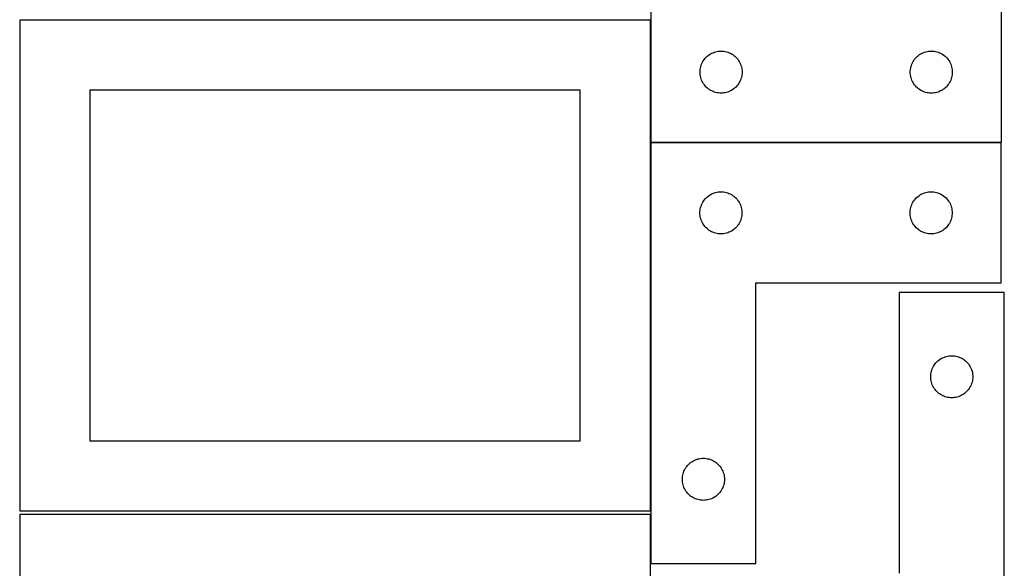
# Model space of a CAD drawing. Header units: millimetres. Extents: x 7 to 1243, y 7 to 2493.
# Tile 17 of 19: x 821 to 1243, y 1886 to 2120. Entities that reach past the tile are written whole.
import ezdxf

# ---------------------------------------------------------------- set-up
doc = ezdxf.new("R2010")
doc.units = ezdxf.units.MM
doc.layers.add('COMMON', color=5, linetype='CONTINUOUS', true_color=0x0000ff)
doc.layers.add('CUT', color=7, linetype='CONTINUOUS', true_color=0x000000)

msp = doc.modelspace()

# ---------------------------------------------------------------- linework, layer by layer
at = {"layer": 'COMMON'}
for p, q in [((1091.183739, 1910.209657), (1091.183739, 2067.716734)), ((1091.345656, 2067.816734), (1241.283739, 2067.816734)), ((1091.183739, 1887.716734), (1091.183739, 1908.688661))]:
    msp.add_line(p, q, dxfattribs=at)
at = {"layer": 'CUT'}
for p, q in [((1241.345656, 2067.916735), (1241.345656, 2247.916735)), ((1091.345656, 2127.916735), (1091.345656, 2067.916735)), ((1091.083738, 2120.209657), (821.083738, 2120.209657)), ((821.083738, 2120.209657), (821.083738, 1910.209657)), ((1091.083738, 1910.209657), (1091.083738, 2120.209657)), ((1113.86243, 2102.916867), (1114.205476, 2103.395588)), ((1114.205476, 2103.395588), (1114.579098, 2103.850848)), ((1114.579098, 2103.850848), (1114.981695, 2104.280696)), ((1114.981695, 2104.280696), (1115.411544, 2104.683293)), ((1115.411544, 2104.683293), (1115.866803, 2105.056915)), ((1115.866803, 2105.056915), (1116.345524, 2105.399962)), ((1116.345524, 2105.399962), (1116.845656, 2105.710964)), ((1116.845656, 2105.710964), (1117.365058, 2105.98859)), ((1117.365058, 2105.98859), (1117.901505, 2106.231651)), ((1117.901505, 2106.231651), (1118.452701, 2106.439106)), ((1118.452701, 2106.439106), (1119.016285, 2106.610068)), ((1119.016285, 2106.610068), (1119.589843, 2106.743803)), ((1119.589843, 2106.743803), (1120.17092, 2106.839739)), ((1120.17092, 2106.839739), (1120.757028, 2106.897465)), ((1120.757028, 2106.897465), (1121.345656, 2106.916735)), ((1121.345656, 2106.916735), (1121.934284, 2106.897465)), ((1121.934284, 2106.897465), (1122.520392, 2106.839739)), ((1122.520392, 2106.839739), (1123.101469, 2106.743803)), ((1123.101469, 2106.743803), (1123.675028, 2106.610068)), ((1123.675028, 2106.610068), (1124.238611, 2106.439106)), ((1124.238611, 2106.439106), (1124.789807, 2106.231651)), ((1124.789807, 2106.231651), (1125.326254, 2105.98859)), ((1125.326254, 2105.98859), (1125.845656, 2105.710964)), ((1125.845656, 2105.710964), (1126.345788, 2105.399962)), ((1126.345788, 2105.399962), (1126.824509, 2105.056915)), ((1126.824509, 2105.056915), (1127.279769, 2104.683293)), ((1127.279769, 2104.683293), (1127.709617, 2104.280696)), ((1127.709617, 2104.280696), (1128.112214, 2103.850848)), ((1128.112214, 2103.850848), (1128.485836, 2103.395588)), ((1128.485836, 2103.395588), (1128.828883, 2102.916867)), ((1203.86243, 2102.916867), (1204.205476, 2103.395588)), ((1204.205476, 2103.395588), (1204.579098, 2103.850848)), ((1204.579098, 2103.850848), (1204.981695, 2104.280696)), ((1204.981695, 2104.280696), (1205.411544, 2104.683293)), ((1205.411544, 2104.683293), (1205.866803, 2105.056915)), ((1205.866803, 2105.056915), (1206.345524, 2105.399962)), ((1206.345524, 2105.399962), (1206.845656, 2105.710964)), ((1206.845656, 2105.710964), (1207.365058, 2105.98859)), ((1207.365058, 2105.98859), (1207.901505, 2106.231651)), ((1207.901505, 2106.231651), (1208.452701, 2106.439106)), ((1208.452701, 2106.439106), (1209.016285, 2106.610068)), ((1209.016285, 2106.610068), (1209.589843, 2106.743803)), ((1209.589843, 2106.743803), (1210.17092, 2106.839739)), ((1210.17092, 2106.839739), (1210.757028, 2106.897465)), ((1210.757028, 2106.897465), (1211.345656, 2106.916735)), ((1211.345656, 2106.916735), (1211.934284, 2106.897465)), ((1211.934284, 2106.897465), (1212.520392, 2106.839739)), ((1212.520392, 2106.839739), (1213.101469, 2106.743803)), ((1213.101469, 2106.743803), (1213.675028, 2106.610068)), ((1213.675028, 2106.610068), (1214.238611, 2106.439106)), ((1214.238611, 2106.439106), (1214.789807, 2106.231651)), ((1214.789807, 2106.231651), (1215.326254, 2105.98859)), ((1215.326254, 2105.98859), (1215.845656, 2105.710964)), ((1215.845656, 2105.710964), (1216.345788, 2105.399962)), ((1216.345788, 2105.399962), (1216.824509, 2105.056915)), ((1216.824509, 2105.056915), (1217.279769, 2104.683293)), ((1217.279769, 2104.683293), (1217.709617, 2104.280696)), ((1217.709617, 2104.280696), (1218.112214, 2103.850848)), ((1218.112214, 2103.850848), (1218.485836, 2103.395588)), ((1218.485836, 2103.395588), (1218.828883, 2102.916867)), ((1112.422652, 2099.091471), (1112.518589, 2099.672548)), ((1112.518589, 2099.672548), (1112.652324, 2100.246107)), ((1112.652324, 2100.246107), (1112.823285, 2100.80969)), ((1112.823285, 2100.80969), (1113.03074, 2101.360886)), ((1113.03074, 2101.360886), (1113.273802, 2101.897333)), ((1113.273802, 2101.897333), (1113.551428, 2102.416735)), ((1113.551428, 2102.416735), (1113.86243, 2102.916867)), ((1128.828883, 2102.916867), (1129.139885, 2102.416735)), ((1129.139885, 2102.416735), (1129.417511, 2101.897333)), ((1129.417511, 2101.897333), (1129.660572, 2101.360886)), ((1129.660572, 2101.360886), (1129.868027, 2100.80969)), ((1129.868027, 2100.80969), (1130.038989, 2100.246107)), ((1130.038989, 2100.246107), (1130.172724, 2099.672548)), ((1130.172724, 2099.672548), (1130.26866, 2099.091471)), ((1202.422652, 2099.091471), (1202.518589, 2099.672548)), ((1202.518589, 2099.672548), (1202.652324, 2100.246107)), ((1202.652324, 2100.246107), (1202.823285, 2100.80969)), ((1202.823285, 2100.80969), (1203.03074, 2101.360886)), ((1203.03074, 2101.360886), (1203.273802, 2101.897333)), ((1203.273802, 2101.897333), (1203.551428, 2102.416735)), ((1203.551428, 2102.416735), (1203.86243, 2102.916867)), ((1218.828883, 2102.916867), (1219.139885, 2102.416735)), ((1219.139885, 2102.416735), (1219.417511, 2101.897333)), ((1219.417511, 2101.897333), (1219.660572, 2101.360886)), ((1219.660572, 2101.360886), (1219.868027, 2100.80969)), ((1219.868027, 2100.80969), (1220.038989, 2100.246107)), ((1220.038989, 2100.246107), (1220.172724, 2099.672548)), ((1220.172724, 2099.672548), (1220.26866, 2099.091471)), ((1112.345656, 2097.916735), (1112.364926, 2098.505363)), ((1112.364926, 2097.328107), (1112.345656, 2097.916735)), ((1112.364926, 2098.505363), (1112.422652, 2099.091471)), ((1112.422652, 2096.741999), (1112.364926, 2097.328107)), ((1112.518589, 2096.160922), (1112.422652, 2096.741999)), ((1112.652324, 2095.587364), (1112.518589, 2096.160922)), ((1112.823285, 2095.02378), (1112.652324, 2095.587364)), ((1113.03074, 2094.472584), (1112.823285, 2095.02378)), ((1129.868027, 2095.02378), (1129.660572, 2094.472584)), ((1130.038989, 2095.587364), (1129.868027, 2095.02378)), ((1130.172724, 2096.160922), (1130.038989, 2095.587364)), ((1130.26866, 2096.741999), (1130.172724, 2096.160922)), ((1130.26866, 2099.091471), (1130.326387, 2098.505363)), ((1130.326387, 2097.328107), (1130.26866, 2096.741999)), ((1130.326387, 2098.505363), (1130.345656, 2097.916735)), ((1130.345656, 2097.916735), (1130.326387, 2097.328107)), ((1202.345656, 2097.916735), (1202.364926, 2098.505363)), ((1202.364926, 2097.328107), (1202.345656, 2097.916735)), ((1202.364926, 2098.505363), (1202.422652, 2099.091471)), ((1202.422652, 2096.741999), (1202.364926, 2097.328107)), ((1202.518589, 2096.160922), (1202.422652, 2096.741999)), ((1202.652324, 2095.587364), (1202.518589, 2096.160922)), ((1202.823285, 2095.02378), (1202.652324, 2095.587364)), ((1203.03074, 2094.472584), (1202.823285, 2095.02378)), ((1219.868027, 2095.02378), (1219.660572, 2094.472584)), ((1220.038989, 2095.587364), (1219.868027, 2095.02378)), ((1220.172724, 2096.160922), (1220.038989, 2095.587364)), ((1220.26866, 2096.741999), (1220.172724, 2096.160922)), ((1220.26866, 2099.091471), (1220.326387, 2098.505363)), ((1220.326387, 2097.328107), (1220.26866, 2096.741999)), ((1220.326387, 2098.505363), (1220.345656, 2097.916735)), ((1220.345656, 2097.916735), (1220.326387, 2097.328107)), ((1113.273802, 2093.936137), (1113.03074, 2094.472584)), ((1113.551428, 2093.416735), (1113.273802, 2093.936137)), ((1113.86243, 2092.916603), (1113.551428, 2093.416735)), ((1114.205476, 2092.437882), (1113.86243, 2092.916603)), ((1114.579098, 2091.982623), (1114.205476, 2092.437882)), ((1114.981695, 2091.552774), (1114.579098, 2091.982623)), ((1115.411544, 2091.150177), (1114.981695, 2091.552774)), ((1115.866803, 2090.776555), (1115.411544, 2091.150177)), ((1116.345524, 2090.433509), (1115.866803, 2090.776555)), ((1126.824509, 2090.776555), (1126.345788, 2090.433509)), ((1127.279769, 2091.150177), (1126.824509, 2090.776555)), ((1127.709617, 2091.552774), (1127.279769, 2091.150177)), ((1128.112214, 2091.982623), (1127.709617, 2091.552774)), ((1128.485836, 2092.437882), (1128.112214, 2091.982623)), ((1128.828883, 2092.916603), (1128.485836, 2092.437882)), ((1129.139885, 2093.416735), (1128.828883, 2092.916603)), ((1129.417511, 2093.936137), (1129.139885, 2093.416735)), ((1129.660572, 2094.472584), (1129.417511, 2093.936137)), ((1203.273802, 2093.936137), (1203.03074, 2094.472584)), ((1203.551428, 2093.416735), (1203.273802, 2093.936137)), ((1203.86243, 2092.916603), (1203.551428, 2093.416735)), ((1204.205476, 2092.437882), (1203.86243, 2092.916603)), ((1204.579098, 2091.982623), (1204.205476, 2092.437882)), ((1204.981695, 2091.552774), (1204.579098, 2091.982623)), ((1205.411544, 2091.150177), (1204.981695, 2091.552774)), ((1205.866803, 2090.776555), (1205.411544, 2091.150177)), ((1206.345524, 2090.433509), (1205.866803, 2090.776555)), ((1216.824509, 2090.776555), (1216.345788, 2090.433509)), ((1217.279769, 2091.150177), (1216.824509, 2090.776555)), ((1217.709617, 2091.552774), (1217.279769, 2091.150177)), ((1218.112214, 2091.982623), (1217.709617, 2091.552774)), ((1218.485836, 2092.437882), (1218.112214, 2091.982623)), ((1218.828883, 2092.916603), (1218.485836, 2092.437882)), ((1219.139885, 2093.416735), (1218.828883, 2092.916603)), ((1219.417511, 2093.936137), (1219.139885, 2093.416735)), ((1219.660572, 2094.472584), (1219.417511, 2093.936137)), ((1061.083738, 2090.209657), (851.083738, 2090.209657)), ((851.083738, 2090.209657), (851.083738, 1940.209657)), ((1061.083738, 1940.209657), (1061.083738, 2090.209657)), ((1116.845656, 2090.122507), (1116.345524, 2090.433509)), ((1117.365058, 2089.844881), (1116.845656, 2090.122507)), ((1117.901505, 2089.601819), (1117.365058, 2089.844881)), ((1118.452701, 2089.394364), (1117.901505, 2089.601819)), ((1119.016285, 2089.223403), (1118.452701, 2089.394364)), ((1119.589843, 2089.089668), (1119.016285, 2089.223403)), ((1120.17092, 2088.993731), (1119.589843, 2089.089668)), ((1120.757028, 2088.936005), (1120.17092, 2088.993731)), ((1121.345656, 2088.916735), (1120.757028, 2088.936005)), ((1121.934284, 2088.936005), (1121.345656, 2088.916735)), ((1122.520392, 2088.993731), (1121.934284, 2088.936005)), ((1123.101469, 2089.089668), (1122.520392, 2088.993731)), ((1123.675028, 2089.223403), (1123.101469, 2089.089668)), ((1124.238611, 2089.394364), (1123.675028, 2089.223403)), ((1124.789807, 2089.601819), (1124.238611, 2089.394364)), ((1125.326254, 2089.844881), (1124.789807, 2089.601819)), ((1125.845656, 2090.122507), (1125.326254, 2089.844881)), ((1126.345788, 2090.433509), (1125.845656, 2090.122507)), ((1206.845656, 2090.122507), (1206.345524, 2090.433509)), ((1207.365058, 2089.844881), (1206.845656, 2090.122507)), ((1207.901505, 2089.601819), (1207.365058, 2089.844881)), ((1208.452701, 2089.394364), (1207.901505, 2089.601819)), ((1209.016285, 2089.223403), (1208.452701, 2089.394364)), ((1209.589843, 2089.089668), (1209.016285, 2089.223403)), ((1210.17092, 2088.993731), (1209.589843, 2089.089668)), ((1210.757028, 2088.936005), (1210.17092, 2088.993731)), ((1211.345656, 2088.916735), (1210.757028, 2088.936005)), ((1211.934284, 2088.936005), (1211.345656, 2088.916735)), ((1212.520392, 2088.993731), (1211.934284, 2088.936005)), ((1213.101469, 2089.089668), (1212.520392, 2088.993731)), ((1213.675028, 2089.223403), (1213.101469, 2089.089668)), ((1214.238611, 2089.394364), (1213.675028, 2089.223403)), ((1214.789807, 2089.601819), (1214.238611, 2089.394364)), ((1215.326254, 2089.844881), (1214.789807, 2089.601819)), ((1215.845656, 2090.122507), (1215.326254, 2089.844881)), ((1216.345788, 2090.433509), (1215.845656, 2090.122507)), ((1091.283739, 2067.716734), (1091.283739, 1887.716734)), ((1241.283739, 2067.716734), (1091.283739, 2067.716734)), ((1091.345656, 2067.916735), (1241.345656, 2067.916735)), ((1241.283739, 2007.716734), (1241.283739, 2067.716734)), ((1114.919778, 2044.080695), (1115.349627, 2044.483292)), ((1115.349627, 2044.483292), (1115.804886, 2044.856914)), ((1115.804886, 2044.856914), (1116.283607, 2045.199961)), ((1116.283607, 2045.199961), (1116.783739, 2045.510963)), ((1116.783739, 2045.510963), (1117.303141, 2045.788589)), ((1117.303141, 2045.788589), (1117.839588, 2046.03165)), ((1117.839588, 2046.03165), (1118.390784, 2046.239105)), ((1118.390784, 2046.239105), (1118.954368, 2046.410067)), ((1118.954368, 2046.410067), (1119.527926, 2046.543802)), ((1119.527926, 2046.543802), (1120.109004, 2046.639738)), ((1120.109004, 2046.639738), (1120.695111, 2046.697464)), ((1120.695111, 2046.697464), (1121.283739, 2046.716734)), ((1121.283739, 2046.716734), (1121.872367, 2046.697464)), ((1121.872367, 2046.697464), (1122.458475, 2046.639738)), ((1122.458475, 2046.639738), (1123.039552, 2046.543802)), ((1123.039552, 2046.543802), (1123.613111, 2046.410067)), ((1123.613111, 2046.410067), (1124.176694, 2046.239105)), ((1124.176694, 2046.239105), (1124.72789, 2046.03165)), ((1124.72789, 2046.03165), (1125.264338, 2045.788589)), ((1125.264338, 2045.788589), (1125.783739, 2045.510963)), ((1125.783739, 2045.510963), (1126.283871, 2045.199961)), ((1126.283871, 2045.199961), (1126.762592, 2044.856914)), ((1126.762592, 2044.856914), (1127.217852, 2044.483292)), ((1127.217852, 2044.483292), (1127.6477, 2044.080695)), ((1204.919778, 2044.080695), (1205.349627, 2044.483292)), ((1205.349627, 2044.483292), (1205.804886, 2044.856914)), ((1205.804886, 2044.856914), (1206.283607, 2045.199961)), ((1206.283607, 2045.199961), (1206.783739, 2045.510963)), ((1206.783739, 2045.510963), (1207.303141, 2045.788589)), ((1207.303141, 2045.788589), (1207.839588, 2046.03165)), ((1207.839588, 2046.03165), (1208.390784, 2046.239105)), ((1208.390784, 2046.239105), (1208.954368, 2046.410067)), ((1208.954368, 2046.410067), (1209.527926, 2046.543802)), ((1209.527926, 2046.543802), (1210.109004, 2046.639738)), ((1210.109004, 2046.639738), (1210.695111, 2046.697464)), ((1210.695111, 2046.697464), (1211.283739, 2046.716734)), ((1211.283739, 2046.716734), (1211.872367, 2046.697464)), ((1211.872367, 2046.697464), (1212.458475, 2046.639738)), ((1212.458475, 2046.639738), (1213.039552, 2046.543802)), ((1213.039552, 2046.543802), (1213.613111, 2046.410067)), ((1213.613111, 2046.410067), (1214.176694, 2046.239105)), ((1214.176694, 2046.239105), (1214.72789, 2046.03165)), ((1214.72789, 2046.03165), (1215.264338, 2045.788589)), ((1215.264338, 2045.788589), (1215.783739, 2045.510963)), ((1215.783739, 2045.510963), (1216.283871, 2045.199961)), ((1216.283871, 2045.199961), (1216.762592, 2044.856914)), ((1216.762592, 2044.856914), (1217.217852, 2044.483292)), ((1217.217852, 2044.483292), (1217.6477, 2044.080695)), ((1112.590407, 2040.046106), (1112.761368, 2040.609689)), ((1112.761368, 2040.609689), (1112.968824, 2041.160885)), ((1112.968824, 2041.160885), (1113.211885, 2041.697332)), ((1113.211885, 2041.697332), (1113.489511, 2042.216734)), ((1113.489511, 2042.216734), (1113.800513, 2042.716866)), ((1113.800513, 2042.716866), (1114.143559, 2043.195587)), ((1114.143559, 2043.195587), (1114.517181, 2043.650847)), ((1114.517181, 2043.650847), (1114.919778, 2044.080695)), ((1127.6477, 2044.080695), (1128.050298, 2043.650847)), ((1128.050298, 2043.650847), (1128.423919, 2043.195587)), ((1128.423919, 2043.195587), (1128.766966, 2042.716866)), ((1128.766966, 2042.716866), (1129.077968, 2042.216734)), ((1129.077968, 2042.216734), (1129.355594, 2041.697332)), ((1129.355594, 2041.697332), (1129.598655, 2041.160885)), ((1129.598655, 2041.160885), (1129.80611, 2040.609689)), ((1129.80611, 2040.609689), (1129.977072, 2040.046106)), ((1202.590407, 2040.046106), (1202.761368, 2040.609689)), ((1202.761368, 2040.609689), (1202.968824, 2041.160885)), ((1202.968824, 2041.160885), (1203.211885, 2041.697332)), ((1203.211885, 2041.697332), (1203.489511, 2042.216734)), ((1203.489511, 2042.216734), (1203.800513, 2042.716866)), ((1203.800513, 2042.716866), (1204.143559, 2043.195587)), ((1204.143559, 2043.195587), (1204.517181, 2043.650847)), ((1204.517181, 2043.650847), (1204.919778, 2044.080695)), ((1217.6477, 2044.080695), (1218.050298, 2043.650847)), ((1218.050298, 2043.650847), (1218.423919, 2043.195587)), ((1218.423919, 2043.195587), (1218.766966, 2042.716866)), ((1218.766966, 2042.716866), (1219.077968, 2042.216734)), ((1219.077968, 2042.216734), (1219.355594, 2041.697332)), ((1219.355594, 2041.697332), (1219.598655, 2041.160885)), ((1219.598655, 2041.160885), (1219.80611, 2040.609689)), ((1219.80611, 2040.609689), (1219.977072, 2040.046106)), ((1112.283739, 2037.716734), (1112.303009, 2038.305362)), ((1112.303009, 2037.128106), (1112.283739, 2037.716734)), ((1112.303009, 2038.305362), (1112.360736, 2038.89147)), ((1112.360736, 2036.541998), (1112.303009, 2037.128106)), ((1112.360736, 2038.89147), (1112.456672, 2039.472547)), ((1112.456672, 2035.960921), (1112.360736, 2036.541998)), ((1112.456672, 2039.472547), (1112.590407, 2040.046106)), ((1112.590407, 2035.387363), (1112.456672, 2035.960921)), ((1129.977072, 2040.046106), (1130.110807, 2039.472547)), ((1130.110807, 2035.960921), (1129.977072, 2035.387363)), ((1130.110807, 2039.472547), (1130.206743, 2038.89147)), ((1130.206743, 2036.541998), (1130.110807, 2035.960921)), ((1130.206743, 2038.89147), (1130.26447, 2038.305362)), ((1130.26447, 2037.128106), (1130.206743, 2036.541998)), ((1130.26447, 2038.305362), (1130.283739, 2037.716734)), ((1130.283739, 2037.716734), (1130.26447, 2037.128106)), ((1202.283739, 2037.716734), (1202.303009, 2038.305362)), ((1202.303009, 2037.128106), (1202.283739, 2037.716734)), ((1202.303009, 2038.305362), (1202.360736, 2038.89147)), ((1202.360736, 2036.541998), (1202.303009, 2037.128106)), ((1202.360736, 2038.89147), (1202.456672, 2039.472547)), ((1202.456672, 2035.960921), (1202.360736, 2036.541998)), ((1202.456672, 2039.472547), (1202.590407, 2040.046106)), ((1202.590407, 2035.387363), (1202.456672, 2035.960921)), ((1219.977072, 2040.046106), (1220.110807, 2039.472547)), ((1220.110807, 2035.960921), (1219.977072, 2035.387363)), ((1220.110807, 2039.472547), (1220.206743, 2038.89147)), ((1220.206743, 2036.541998), (1220.110807, 2035.960921)), ((1220.206743, 2038.89147), (1220.26447, 2038.305362)), ((1220.26447, 2037.128106), (1220.206743, 2036.541998)), ((1220.26447, 2038.305362), (1220.283739, 2037.716734)), ((1220.283739, 2037.716734), (1220.26447, 2037.128106)), ((1112.761368, 2034.823779), (1112.590407, 2035.387363)), ((1112.968824, 2034.272583), (1112.761368, 2034.823779)), ((1113.211885, 2033.736136), (1112.968824, 2034.272583)), ((1113.489511, 2033.216734), (1113.211885, 2033.736136)), ((1113.800513, 2032.716602), (1113.489511, 2033.216734)), ((1114.143559, 2032.237881), (1113.800513, 2032.716602)), ((1114.517181, 2031.782622), (1114.143559, 2032.237881)), ((1114.919778, 2031.352773), (1114.517181, 2031.782622)), ((1128.050298, 2031.782622), (1127.6477, 2031.352773)), ((1128.423919, 2032.237881), (1128.050298, 2031.782622)), ((1128.766966, 2032.716602), (1128.423919, 2032.237881)), ((1129.077968, 2033.216734), (1128.766966, 2032.716602)), ((1129.355594, 2033.736136), (1129.077968, 2033.216734)), ((1129.598655, 2034.272583), (1129.355594, 2033.736136)), ((1129.80611, 2034.823779), (1129.598655, 2034.272583)), ((1129.977072, 2035.387363), (1129.80611, 2034.823779)), ((1202.761368, 2034.823779), (1202.590407, 2035.387363)), ((1202.968824, 2034.272583), (1202.761368, 2034.823779)), ((1203.211885, 2033.736136), (1202.968824, 2034.272583)), ((1203.489511, 2033.216734), (1203.211885, 2033.736136)), ((1203.800513, 2032.716602), (1203.489511, 2033.216734)), ((1204.143559, 2032.237881), (1203.800513, 2032.716602)), ((1204.517181, 2031.782622), (1204.143559, 2032.237881)), ((1204.919778, 2031.352773), (1204.517181, 2031.782622)), ((1218.050298, 2031.782622), (1217.6477, 2031.352773)), ((1218.423919, 2032.237881), (1218.050298, 2031.782622)), ((1218.766966, 2032.716602), (1218.423919, 2032.237881)), ((1219.077968, 2033.216734), (1218.766966, 2032.716602)), ((1219.355594, 2033.736136), (1219.077968, 2033.216734)), ((1219.598655, 2034.272583), (1219.355594, 2033.736136)), ((1219.80611, 2034.823779), (1219.598655, 2034.272583)), ((1219.977072, 2035.387363), (1219.80611, 2034.823779)), ((1115.349627, 2030.950176), (1114.919778, 2031.352773)), ((1115.804886, 2030.576554), (1115.349627, 2030.950176)), ((1116.283607, 2030.233508), (1115.804886, 2030.576554)), ((1116.783739, 2029.922506), (1116.283607, 2030.233508)), ((1117.303141, 2029.64488), (1116.783739, 2029.922506)), ((1117.839588, 2029.401818), (1117.303141, 2029.64488)), ((1118.390784, 2029.194363), (1117.839588, 2029.401818)), ((1118.954368, 2029.023402), (1118.390784, 2029.194363)), ((1119.527926, 2028.889667), (1118.954368, 2029.023402)), ((1120.109004, 2028.79373), (1119.527926, 2028.889667)), ((1120.695111, 2028.736004), (1120.109004, 2028.79373)), ((1121.283739, 2028.716734), (1120.695111, 2028.736004)), ((1121.872367, 2028.736004), (1121.283739, 2028.716734)), ((1122.458475, 2028.79373), (1121.872367, 2028.736004)), ((1123.039552, 2028.889667), (1122.458475, 2028.79373)), ((1123.613111, 2029.023402), (1123.039552, 2028.889667)), ((1124.176694, 2029.194363), (1123.613111, 2029.023402)), ((1124.72789, 2029.401818), (1124.176694, 2029.194363)), ((1125.264338, 2029.64488), (1124.72789, 2029.401818)), ((1125.783739, 2029.922506), (1125.264338, 2029.64488)), ((1126.283871, 2030.233508), (1125.783739, 2029.922506)), ((1126.762592, 2030.576554), (1126.283871, 2030.233508)), ((1127.217852, 2030.950176), (1126.762592, 2030.576554)), ((1127.6477, 2031.352773), (1127.217852, 2030.950176)), ((1205.349627, 2030.950176), (1204.919778, 2031.352773)), ((1205.804886, 2030.576554), (1205.349627, 2030.950176)), ((1206.283607, 2030.233508), (1205.804886, 2030.576554)), ((1206.783739, 2029.922506), (1206.283607, 2030.233508)), ((1207.303141, 2029.64488), (1206.783739, 2029.922506)), ((1207.839588, 2029.401818), (1207.303141, 2029.64488)), ((1208.390784, 2029.194363), (1207.839588, 2029.401818)), ((1208.954368, 2029.023402), (1208.390784, 2029.194363)), ((1209.527926, 2028.889667), (1208.954368, 2029.023402)), ((1210.109004, 2028.79373), (1209.527926, 2028.889667)), ((1210.695111, 2028.736004), (1210.109004, 2028.79373)), ((1211.283739, 2028.716734), (1210.695111, 2028.736004)), ((1211.872367, 2028.736004), (1211.283739, 2028.716734)), ((1212.458475, 2028.79373), (1211.872367, 2028.736004)), ((1213.039552, 2028.889667), (1212.458475, 2028.79373)), ((1213.613111, 2029.023402), (1213.039552, 2028.889667)), ((1214.176694, 2029.194363), (1213.613111, 2029.023402)), ((1214.72789, 2029.401818), (1214.176694, 2029.194363)), ((1215.264338, 2029.64488), (1214.72789, 2029.401818)), ((1215.783739, 2029.922506), (1215.264338, 2029.64488)), ((1216.283871, 2030.233508), (1215.783739, 2029.922506)), ((1216.762592, 2030.576554), (1216.283871, 2030.233508)), ((1217.217852, 2030.950176), (1216.762592, 2030.576554)), ((1217.6477, 2031.352773), (1217.217852, 2030.950176)), ((1136.283739, 1887.716734), (1136.283739, 2007.716734)), ((1136.283739, 2007.716734), (1241.283739, 2007.716734)), ((1242.604728, 2003.584338), (1197.604728, 2003.584338)), ((1197.604728, 2003.584338), (1197.604728, 1883.584338)), ((1242.604728, 1823.584338), (1242.604728, 2003.584338)), ((1212.621501, 1972.58447), (1212.964548, 1973.063191)), ((1212.964548, 1973.063191), (1213.338169, 1973.51845)), ((1213.338169, 1973.51845), (1213.740767, 1973.948299)), ((1213.740767, 1973.948299), (1214.170615, 1974.350896)), ((1214.170615, 1974.350896), (1214.625875, 1974.724518)), ((1214.625875, 1974.724518), (1215.104595, 1975.067564)), ((1215.104595, 1975.067564), (1215.604728, 1975.378566)), ((1215.604728, 1975.378566), (1216.124129, 1975.656192)), ((1216.124129, 1975.656192), (1216.660577, 1975.899254)), ((1216.660577, 1975.899254), (1217.211772, 1976.106709)), ((1217.211772, 1976.106709), (1217.775356, 1976.27767)), ((1217.775356, 1976.27767), (1218.348915, 1976.411405)), ((1218.348915, 1976.411405), (1218.929992, 1976.507341)), ((1218.929992, 1976.507341), (1219.516099, 1976.565068)), ((1219.516099, 1976.565068), (1220.104728, 1976.584338)), ((1220.104728, 1976.584338), (1220.693356, 1976.565068)), ((1220.693356, 1976.565068), (1221.279463, 1976.507341)), ((1221.279463, 1976.507341), (1221.86054, 1976.411405)), ((1221.86054, 1976.411405), (1222.434099, 1976.27767)), ((1222.434099, 1976.27767), (1222.997683, 1976.106709)), ((1222.997683, 1976.106709), (1223.548878, 1975.899254)), ((1223.548878, 1975.899254), (1224.085326, 1975.656192)), ((1224.085326, 1975.656192), (1224.604728, 1975.378566)), ((1224.604728, 1975.378566), (1225.10486, 1975.067564)), ((1225.10486, 1975.067564), (1225.58358, 1974.724518)), ((1225.58358, 1974.724518), (1226.03884, 1974.350896)), ((1226.03884, 1974.350896), (1226.468689, 1973.948299)), ((1226.468689, 1973.948299), (1226.871286, 1973.51845)), ((1226.871286, 1973.51845), (1227.244908, 1973.063191)), ((1227.244908, 1973.063191), (1227.587954, 1972.58447)), ((1211.123997, 1968.172966), (1211.181724, 1968.759073)), ((1211.181724, 1968.759073), (1211.27766, 1969.340151)), ((1211.27766, 1969.340151), (1211.411395, 1969.913709)), ((1211.411395, 1969.913709), (1211.582356, 1970.477293)), ((1211.582356, 1970.477293), (1211.789812, 1971.028489)), ((1211.789812, 1971.028489), (1212.032873, 1971.564936)), ((1212.032873, 1971.564936), (1212.310499, 1972.084338)), ((1212.310499, 1972.084338), (1212.621501, 1972.58447)), ((1227.587954, 1972.58447), (1227.898956, 1972.084338)), ((1227.898956, 1972.084338), (1228.176582, 1971.564936)), ((1228.176582, 1971.564936), (1228.419643, 1971.028489)), ((1228.419643, 1971.028489), (1228.627099, 1970.477293)), ((1228.627099, 1970.477293), (1228.79806, 1969.913709)), ((1228.79806, 1969.913709), (1228.931795, 1969.340151)), ((1228.931795, 1969.340151), (1229.027731, 1968.759073)), ((1229.027731, 1968.759073), (1229.085458, 1968.172966)), ((1211.104728, 1967.584338), (1211.123997, 1968.172966)), ((1211.123997, 1966.99571), (1211.104728, 1967.584338)), ((1211.181724, 1966.409602), (1211.123997, 1966.99571)), ((1211.27766, 1965.828525), (1211.181724, 1966.409602)), ((1211.411395, 1965.254966), (1211.27766, 1965.828525)), ((1211.582356, 1964.691383), (1211.411395, 1965.254966)), ((1211.789812, 1964.140187), (1211.582356, 1964.691383)), ((1228.627099, 1964.691383), (1228.419643, 1964.140187)), ((1228.79806, 1965.254966), (1228.627099, 1964.691383)), ((1228.931795, 1965.828525), (1228.79806, 1965.254966)), ((1229.027731, 1966.409602), (1228.931795, 1965.828525)), ((1229.085458, 1966.99571), (1229.027731, 1966.409602)), ((1229.085458, 1968.172966), (1229.104728, 1967.584338)), ((1229.104728, 1967.584338), (1229.085458, 1966.99571)), ((1212.032873, 1963.60374), (1211.789812, 1964.140187)), ((1212.310499, 1963.084338), (1212.032873, 1963.60374)), ((1212.621501, 1962.584206), (1212.310499, 1963.084338)), ((1212.964548, 1962.105485), (1212.621501, 1962.584206)), ((1213.338169, 1961.650225), (1212.964548, 1962.105485)), ((1213.740767, 1961.220377), (1213.338169, 1961.650225)), ((1214.170615, 1960.817779), (1213.740767, 1961.220377)), ((1214.625875, 1960.444158), (1214.170615, 1960.817779)), ((1215.104595, 1960.101111), (1214.625875, 1960.444158)), ((1215.604728, 1959.790109), (1215.104595, 1960.101111)), ((1225.10486, 1960.101111), (1224.604728, 1959.790109)), ((1225.58358, 1960.444158), (1225.10486, 1960.101111)), ((1226.03884, 1960.817779), (1225.58358, 1960.444158)), ((1226.468689, 1961.220377), (1226.03884, 1960.817779)), ((1226.871286, 1961.650225), (1226.468689, 1961.220377)), ((1227.244908, 1962.105485), (1226.871286, 1961.650225)), ((1227.587954, 1962.584206), (1227.244908, 1962.105485)), ((1227.898956, 1963.084338), (1227.587954, 1962.584206)), ((1228.176582, 1963.60374), (1227.898956, 1963.084338)), ((1228.419643, 1964.140187), (1228.176582, 1963.60374)), ((1216.124129, 1959.512483), (1215.604728, 1959.790109)), ((1216.660577, 1959.269422), (1216.124129, 1959.512483)), ((1217.211772, 1959.061967), (1216.660577, 1959.269422)), ((1217.775356, 1958.891005), (1217.211772, 1959.061967)), ((1218.348915, 1958.75727), (1217.775356, 1958.891005)), ((1218.929992, 1958.661334), (1218.348915, 1958.75727)), ((1219.516099, 1958.603607), (1218.929992, 1958.661334)), ((1220.104728, 1958.584338), (1219.516099, 1958.603607)), ((1220.693356, 1958.603607), (1220.104728, 1958.584338)), ((1221.279463, 1958.661334), (1220.693356, 1958.603607)), ((1221.86054, 1958.75727), (1221.279463, 1958.661334)), ((1222.434099, 1958.891005), (1221.86054, 1958.75727)), ((1222.997683, 1959.061967), (1222.434099, 1958.891005)), ((1223.548878, 1959.269422), (1222.997683, 1959.061967)), ((1224.085326, 1959.512483), (1223.548878, 1959.269422)), ((1224.604728, 1959.790109), (1224.085326, 1959.512483)), ((851.083738, 1940.209657), (1061.083738, 1940.209657)), ((1107.849627, 1930.483292), (1108.304886, 1930.856914)), ((1108.304886, 1930.856914), (1108.783607, 1931.199961)), ((1108.783607, 1931.199961), (1109.283739, 1931.510963)), ((1109.283739, 1931.510963), (1109.803141, 1931.788589)), ((1109.803141, 1931.788589), (1110.339588, 1932.03165)), ((1110.339588, 1932.03165), (1110.890784, 1932.239105)), ((1110.890784, 1932.239105), (1111.454368, 1932.410067)), ((1111.454368, 1932.410067), (1112.027926, 1932.543802)), ((1112.027926, 1932.543802), (1112.609004, 1932.639738)), ((1112.609004, 1932.639738), (1113.195111, 1932.697464)), ((1113.195111, 1932.697464), (1113.783739, 1932.716734)), ((1113.783739, 1932.716734), (1114.372367, 1932.697464)), ((1114.372367, 1932.697464), (1114.958475, 1932.639738)), ((1114.958475, 1932.639738), (1115.539552, 1932.543802)), ((1115.539552, 1932.543802), (1116.113111, 1932.410067)), ((1116.113111, 1932.410067), (1116.676694, 1932.239105)), ((1116.676694, 1932.239105), (1117.22789, 1932.03165)), ((1117.22789, 1932.03165), (1117.764338, 1931.788589)), ((1117.764338, 1931.788589), (1118.283739, 1931.510963)), ((1118.283739, 1931.510963), (1118.783871, 1931.199961)), ((1118.783871, 1931.199961), (1119.262592, 1930.856914)), ((1119.262592, 1930.856914), (1119.717852, 1930.483292)), ((1105.090407, 1926.046106), (1105.261368, 1926.609689)), ((1105.261368, 1926.609689), (1105.468824, 1927.160885)), ((1105.468824, 1927.160885), (1105.711885, 1927.697332)), ((1105.711885, 1927.697332), (1105.989511, 1928.216734)), ((1105.989511, 1928.216734), (1106.300513, 1928.716866)), ((1106.300513, 1928.716866), (1106.643559, 1929.195587)), ((1106.643559, 1929.195587), (1107.017181, 1929.650847)), ((1107.017181, 1929.650847), (1107.419778, 1930.080695)), ((1107.419778, 1930.080695), (1107.849627, 1930.483292)), ((1119.717852, 1930.483292), (1120.1477, 1930.080695)), ((1120.1477, 1930.080695), (1120.550298, 1929.650847)), ((1120.550298, 1929.650847), (1120.923919, 1929.195587)), ((1120.923919, 1929.195587), (1121.266966, 1928.716866)), ((1121.266966, 1928.716866), (1121.577968, 1928.216734)), ((1121.577968, 1928.216734), (1121.855594, 1927.697332)), ((1121.855594, 1927.697332), (1122.098655, 1927.160885)), ((1122.098655, 1927.160885), (1122.30611, 1926.609689)), ((1122.30611, 1926.609689), (1122.477072, 1926.046106)), ((1104.783739, 1923.716734), (1104.803009, 1924.305362)), ((1104.803009, 1923.128106), (1104.783739, 1923.716734)), ((1104.803009, 1924.305362), (1104.860736, 1924.89147)), ((1104.860736, 1922.541998), (1104.803009, 1923.128106)), ((1104.860736, 1924.89147), (1104.956672, 1925.472547)), ((1104.956672, 1921.960921), (1104.860736, 1922.541998)), ((1104.956672, 1925.472547), (1105.090407, 1926.046106)), ((1122.477072, 1926.046106), (1122.610807, 1925.472547)), ((1122.610807, 1925.472547), (1122.706743, 1924.89147)), ((1122.706743, 1922.541998), (1122.610807, 1921.960921)), ((1122.706743, 1924.89147), (1122.76447, 1924.305362)), ((1122.76447, 1923.128106), (1122.706743, 1922.541998)), ((1122.76447, 1924.305362), (1122.783739, 1923.716734)), ((1122.783739, 1923.716734), (1122.76447, 1923.128106)), ((1105.090407, 1921.387363), (1104.956672, 1921.960921)), ((1105.261368, 1920.823779), (1105.090407, 1921.387363)), ((1105.468824, 1920.272583), (1105.261368, 1920.823779)), ((1105.711885, 1919.736136), (1105.468824, 1920.272583)), ((1105.989511, 1919.216734), (1105.711885, 1919.736136)), ((1106.300513, 1918.716602), (1105.989511, 1919.216734)), ((1106.643559, 1918.237881), (1106.300513, 1918.716602)), ((1107.017181, 1917.782622), (1106.643559, 1918.237881)), ((1120.923919, 1918.237881), (1120.550298, 1917.782622)), ((1121.266966, 1918.716602), (1120.923919, 1918.237881)), ((1121.577968, 1919.216734), (1121.266966, 1918.716602)), ((1121.855594, 1919.736136), (1121.577968, 1919.216734)), ((1122.098655, 1920.272583), (1121.855594, 1919.736136)), ((1122.30611, 1920.823779), (1122.098655, 1920.272583)), ((1122.477072, 1921.387363), (1122.30611, 1920.823779)), ((1122.610807, 1921.960921), (1122.477072, 1921.387363)), ((1107.419778, 1917.352773), (1107.017181, 1917.782622)), ((1107.849627, 1916.950176), (1107.419778, 1917.352773)), ((1108.304886, 1916.576554), (1107.849627, 1916.950176)), ((1108.783607, 1916.233508), (1108.304886, 1916.576554)), ((1109.283739, 1915.922506), (1108.783607, 1916.233508)), ((1109.803141, 1915.64488), (1109.283739, 1915.922506)), ((1110.339588, 1915.401818), (1109.803141, 1915.64488)), ((1110.890784, 1915.194363), (1110.339588, 1915.401818)), ((1111.454368, 1915.023402), (1110.890784, 1915.194363)), ((1112.027926, 1914.889667), (1111.454368, 1915.023402)), ((1112.609004, 1914.79373), (1112.027926, 1914.889667)), ((1113.195111, 1914.736004), (1112.609004, 1914.79373)), ((1113.783739, 1914.716734), (1113.195111, 1914.736004)), ((1114.372367, 1914.736004), (1113.783739, 1914.716734)), ((1114.958475, 1914.79373), (1114.372367, 1914.736004)), ((1115.539552, 1914.889667), (1114.958475, 1914.79373)), ((1116.113111, 1915.023402), (1115.539552, 1914.889667)), ((1116.676694, 1915.194363), (1116.113111, 1915.023402)), ((1117.22789, 1915.401818), (1116.676694, 1915.194363)), ((1117.764338, 1915.64488), (1117.22789, 1915.401818)), ((1118.283739, 1915.922506), (1117.764338, 1915.64488)), ((1118.783871, 1916.233508), (1118.283739, 1915.922506)), ((1119.262592, 1916.576554), (1118.783871, 1916.233508)), ((1119.717852, 1916.950176), (1119.262592, 1916.576554)), ((1120.1477, 1917.352773), (1119.717852, 1916.950176)), ((1120.550298, 1917.782622), (1120.1477, 1917.352773)), ((821.083738, 1910.209657), (1091.083738, 1910.209657)), ((1091.083738, 1908.688661), (821.083738, 1908.688661)), ((821.083738, 1908.688661), (821.083738, 1698.688661)), ((1091.083738, 1698.688661), (1091.083738, 1908.688661)), ((1091.283739, 1887.716734), (1136.283739, 1887.716734))]:
    msp.add_line(p, q, dxfattribs=at)

doc.saveas('drawing.dxf')
